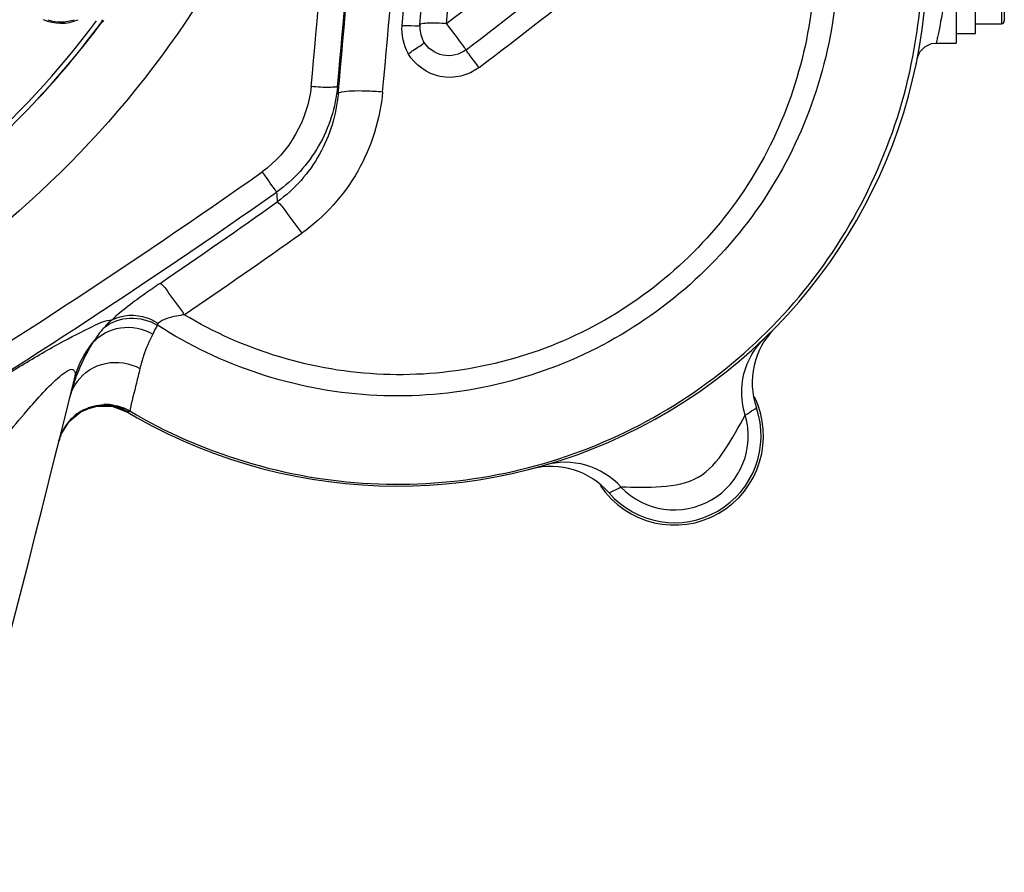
# Model space of a CAD drawing. Header units: millimetres. Extents: x 0 to 8410, y 0 to 5940.
# Tile 26 of 122: x 3013 to 3116, y 4994 to 5083. Entities that reach past the tile are written whole.
import ezdxf

# ---------------------------------------------------------------- set-up
doc = ezdxf.new("R2010")
doc.units = ezdxf.units.MM
doc.header["$LTSCALE"] = 462.55
for name, color, linetype in [('304102000017DXF_CONTINUOUS_LINE', 7, 'CONTINUOUS'), ('304102000021DXF_CONTINUOUS_LINE', 7, 'CONTINUOUS'), ('304104000095DXF_CONTINUOUS_LINE', 7, 'CONTINUOUS'), ('304104000156DXF_CONTINUOUS_LINE', 7, 'CONTINUOUS'), ('501023000067DXF_CONTINUOUS_LINE', 7, 'CONTINUOUS'), ('604006000002DXF_CONTINUOUS_LINE', 7, 'CONTINUOUS'), ('604007000001DXF_CONTINUOUS_LINE', 7, 'CONTINUOUS'), ('626001000001DXF_CONTINUOUS_LINE', 7, 'CONTINUOUS')]:
    doc.layers.add(name, color=color, linetype=linetype)

msp = doc.modelspace()

# ---------------------------------------------------------------- linework, layer by layer
at = {"layer": '304102000017DXF_CONTINUOUS_LINE', "color": 7, "linetype": 'Continuous'}
for centre, radius, start, end in [((3052.711, 5089.389), 55, 348.29376, 348.87363), ((3097.537, 5045.121), 8, 135.35889, 198.97855), ((3052.711, 5089.389), 55, 315.35889, 315.41394), ((3068.635, 5028.435), 8, 41.02145, 104.64111)]:
    msp.add_arc(centre, radius, start, end, dxfattribs=at)
at = {"layer": '304102000021DXF_CONTINUOUS_LINE', "color": 7, "linetype": 'Continuous'}
for p, q in [((3110.711, 5098.387), (3110.711, 5080.39)), ((3022.074, 5082.813), (3021.972, 5082.669)), ((3022.175, 5082.737), (3022.07, 5082.596)), ((3108.64, 5080.389), (3110.711, 5080.389)), ((3020.552, 5042.406), (3021.524, 5042.702)), ((3021.524, 5042.702), (3023.165, 5042.643)), ((3023.165, 5042.643), (3024.695, 5042.059)), ((3024.055, 5042.436), (3024.058, 5042.434)), ((3024.055, 5042.436), (3024.133, 5042.396)), ((3024.133, 5042.396), (3024.157, 5042.381)), ((3024.157, 5042.382), (3024.153, 5042.384)), ((3017.565, 5039.066), (3017.571, 5039.091))]:
    msp.add_line(p, q, dxfattribs=at)
at = {"layer": '304102000021DXF_CONTINUOUS_LINE', "color": 9, "linetype": 'Continuous'}
msp.add_line((3024.91, 5042.196), (3024.908, 5042.183), dxfattribs=at)
at = {"layer": '304102000021DXF_CONTINUOUS_LINE', "color": 7, "linetype": 'Continuous'}
for points in [[(3106.677, 5078.775), (3106.953, 5079.464), (3107.465, 5080.008), (3108.14, 5080.326), (3108.64, 5080.389)], [(3017.568, 5039.078), (3017.767, 5039.696), (3018.623, 5041.105), (3019.828, 5042.111), (3021.159, 5042.654), (3022.394, 5042.792), (3023.361, 5042.67), (3023.948, 5042.482), (3024.058, 5042.434)]]:
    msp.add_lwpolyline(points, dxfattribs=at)
at = {"layer": '304102000021DXF_CONTINUOUS_LINE', "color": 9, "linetype": 'Continuous'}
msp.add_lwpolyline([(3027.873, 5051.272), (3027.829, 5051.218), (3027.802, 5051.16), (3027.79, 5051.1)], dxfattribs=at)
for centre, radius, start, end in [((2047.097, 5170.447), 1009.954, 354.988713, 357.121737), ((2056.343, 5170.411), 1005.31, 354.97943, 357.116457), ((2039.925, 5170.749), 1008.295, 354.600867, 357.072743), ((2045.207, 5170.666), 1005.755, 354.59185, 357.065531), ((2024.73, 5170.929), 1026.298, 354.643372, 357.103608), ((2034.388, 5170.879), 1021.263, 354.631697, 357.097704), ((2638.53, 5636.219), 694.596, 307.129015, 309.750903), ((2637.148, 5637.203), 699.627, 307.167362, 309.789869), ((2636.221, 5637.858), 702.998, 307.192823, 309.815725), ((3051.774, 5089.395), 55.429, 350.01468, 355.23178), ((3257.511, 5092.583), 211.686, 184.52747, 184.73214), ((2634.935, 5639.378), 700.423, 297.041986, 305.199552), ((2636.004, 5638.928), 702.018, 296.993465, 305.148618), ((3306.857, 5083.322), 267.334, 183.94789, 184.16575), ((2622.293, 5651.798), 721.312, 304.23162, 305.409344), ((2625.092, 5649.807), 722.198, 304.15711, 305.335201), ((3043.339, 5042.352), 17.879, 161.82, 166.27961), ((3038.322, 5038.844), 20.2, 160.06295, 164.24913), ((3023.231, 5042.5), 4.674, 144.23054, 157.56818), ((3039.579, 5038.482), 21.507, 164.23024, 166.13752), ((3023.149, 5042.534), 4.586, 157.56304, 166.09971), ((3022.17, 5037.753), 4.996, 99.43021, 108.23426), ((3022.165, 5037.753), 4.996, 86.96197, 99.38229), ((3022.414, 5037.834), 5.028, 89.26635, 92.12831), ((3022.167, 5037.789), 4.959, 80.43798, 86.95327), ((3022.414, 5037.86), 5.001, 81.24716, 89.27053), ((3022.169, 5037.805), 4.944, 79.32549, 80.43161), ((3022.395, 5037.883), 4.974, 121.44636, 131.72087), ((3022.406, 5037.862), 4.997, 117.16494, 121.42395), ((3022.149, 5037.714), 5.036, 68.30991, 79.29791), ((3022.151, 5037.719), 5.031, 66.69686, 68.31299), ((3022.096, 5038.205), 4.662, 63.78498, 65.10883), ((3022.181, 5037.784), 4.96, 59.41198, 66.71204), ((3022.122, 5038.258), 4.603, 58.85661, 63.79337), ((3081.461, 5039.592), 7.67, 223.67692, 16.32307), ((3022.381, 5037.898), 4.954, 141.81608, 151.27189), ((3022.4, 5037.878), 4.981, 131.72399, 141.77372), ((3022.412, 5037.879), 4.99, 151.25446, 165.95229)]:
    msp.add_arc(centre, radius, start, end, dxfattribs=at)
at = {"layer": '304102000021DXF_CONTINUOUS_LINE', "color": 7, "linetype": 'Continuous'}
for centre, radius, start, end in [((2050.897, 5170.427), 1008, 354.984844, 357.119684), ((3052.711, 5089.389), 55, 238.71926, 355.77523), ((2944.85, 5140.351), 96.429, 322.36188, 323.20635), ((3058.027, 5082.046), 3, 174.98484, 209.76339), ((2944.838, 5140.364), 96.446, 316.60485, 322.36017), ((3097.537, 5045.121), 8, 135.35889, 198.97855), ((591.59, 5642.923), 2500, 342.136096, 346.171972), ((3081.461, 5039.592), 9, 221.02145, 18.97855), ((3068.635, 5028.435), 8, 41.02145, 104.64111)]:
    msp.add_arc(centre, radius, start, end, dxfattribs=at)
at = {"layer": '304102000021DXF_CONTINUOUS_LINE', "color": 9, "linetype": 'Continuous'}
for points, knots in [([(3109.556, 5085.953), (3109.488, 5085.195), (3109.332, 5083.851), (3109.039, 5082.269), (3108.868, 5081.333), (3108.71, 5080.805), (3108.736, 5080.611), (3108.607, 5080.381), (3108.64, 5080.389)], [0, 0, 0, 0, 0.404422, 0.7233148, 0.8417438, 0.9287787, 0.9820456, 1, 1, 1, 1]), ([(3032.296, 5084.996), (3024.03, 5071.948), (3001.165, 5049.364), (2970.654, 5039.322), (2955.269, 5037.876)], [0, 0, 0, 0, 0.4998916, 1, 1, 1, 1]), ([(3098.227, 5085.423), (3097.54, 5077.708), (3092.037, 5062.333), (3073.58, 5046.52), (3049.762, 5041.758), (3034.277, 5046.891), (3027.79, 5051.1)], [0, 0, 0, 0, 0.249717, 0.5002149, 0.75068, 1, 1, 1, 1]), ([(3095.832, 5085.424), (3095.214, 5078.246), (3090.205, 5063.931), (3073.283, 5048.973), (3051.242, 5044.074), (3036.73, 5048.457), (3030.58, 5052.187)], [0, 0, 0, 0, 0.2496646, 0.5001982, 0.7507256, 1, 1, 1, 1]), ([(3053.19, 5082.226), (3053.625, 5082.192), (3054.063, 5082.266), (3055.022, 5082.124), (3055.038, 5082.308)], [0, 0, 0, 0, 0.7027281, 1, 1, 1, 1]), ([(3055.038, 5082.308), (3055.045, 5082.389), (3055.422, 5082.453), (3056.223, 5082.53), (3057.147, 5082.483), (3057.796, 5082.433)], [0, 0, 0, 0, 0.0870697, 0.2999419, 1, 1, 1, 1]), ([(3059.824, 5079.688), (3059.756, 5079.802), (3059.081, 5080.721), (3058.405, 5081.634), (3057.796, 5082.433)], [0, 0, 0, 0, 0.1170265, 1, 1, 1, 1]), ([(3053.832, 5079.298), (3054.243, 5079.533), (3054.614, 5079.861), (3055.526, 5080.375), (3055.423, 5080.556)], [0, 0, 0, 0, 0.6942137, 1, 1, 1, 1]), ([(3059.824, 5079.688), (3059.168, 5079.19), (3057.348, 5078.736), (3055.828, 5079.847), (3055.423, 5080.556)], [0, 0, 0, 0, 0.5020519, 1, 1, 1, 1]), ([(3024.91, 5042.197), (3032.391, 5037.753), (3049.853, 5032.461), (3076.495, 5037.659), (3097.636, 5054.614), (3104.864, 5071.253), (3106.363, 5079.784)], [0, 0, 0, 0, 0.2501116, 0.50115, 0.7510316, 1, 1, 1, 1]), ([(3061.183, 5077.846), (3061.025, 5078.053), (3060.572, 5078.666), (3060.079, 5079.255), (3059.824, 5079.688)], [0, 0, 0, 0, 0.3413985, 1, 1, 1, 1]), ([(3061.183, 5077.846), (3060.086, 5077.013), (3057.045, 5076.255), (3054.509, 5078.113), (3053.832, 5079.298)], [0, 0, 0, 0, 0.5022434, 1, 1, 1, 1]), ([(3046.485, 5075.873), (3046.279, 5073.724), (3044.942, 5069.461), (3041.923, 5066.155), (3040.155, 5064.915)], [0, 0, 0, 0, 0.5000045, 1, 1, 1, 1]), ([(3046.485, 5075.873), (3046.456, 5075.798), (3046.091, 5075.809), (3045.282, 5075.73), (3044.384, 5075.821), (3043.747, 5075.876)], [0, 0, 0, 0, 0.0878305, 0.3027534, 1, 1, 1, 1]), ([(3046.546, 5075.12), (3046.587, 5075.262), (3047.195, 5075.365), (3048.061, 5075.458), (3049.527, 5075.442), (3050.588, 5075.38), (3051.171, 5075.332)], [0, 0, 0, 0, 0.0946535, 0.3098523, 0.6249003, 1, 1, 1, 1]), ([(3046.546, 5075.12), (3046.347, 5072.944), (3045.042, 5068.604), (3042.024, 5065.19), (3040.232, 5063.904)], [0, 0, 0, 0, 0.4975394, 1, 1, 1, 1]), ([(3051.171, 5075.332), (3050.902, 5072.465), (3049.144, 5066.766), (3045.139, 5062.322), (3042.781, 5060.65)], [0, 0, 0, 0, 0.4991023, 1, 1, 1, 1]), ([(3040.155, 5064.915), (3040.104, 5064.992), (3039.611, 5065.696), (3039.118, 5066.4), (3038.677, 5067.028)], [0, 0, 0, 0, 0.1075787, 1, 1, 1, 1]), ([(3040.232, 5063.904), (3040.605, 5063.655), (3041.365, 5062.445), (3042.237, 5061.404), (3042.781, 5060.65)], [0, 0, 0, 0, 0.325314, 1, 1, 1, 1]), ([(3028.06, 5055.438), (3027.55, 5055.091), (3025.841, 5053.892), (3024.138, 5052.66), (3023.076, 5051.639)], [0, 0, 0, 0, 0.2951078, 1, 1, 1, 1]), ([(3028.06, 5055.438), (3028.451, 5055.222), (3029.193, 5053.973), (3030.052, 5052.947), (3030.58, 5052.187)], [0, 0, 0, 0, 0.3255798, 1, 1, 1, 1]), ([(3023.076, 5051.639), (3024.124, 5052.231), (3026.037, 5052.269), (3027.501, 5051.516), (3027.873, 5051.272)], [0, 0, 0, 0, 0.7302644, 1, 1, 1, 1]), ([(3030.58, 5052.187), (3030.311, 5052.144), (3029.387, 5051.957), (3028.366, 5051.745), (3027.873, 5051.272)], [0, 0, 0, 0, 0.2852007, 1, 1, 1, 1]), ([(3009.088, 5044.107), (3010.543, 5045.018), (3013.379, 5046.756), (3017.379, 5049.137), (3020.542, 5050.714), (3022.394, 5051.637), (3023.076, 5051.639)], [0, 0, 0, 0, 0.3231907, 0.6275854, 0.8714964, 1, 1, 1, 1]), ([(3021.061, 5049.255), (3021.766, 5050.089), (3023.936, 5051.25), (3026.306, 5050.736), (3027.294, 5050.167)], [0, 0, 0, 0, 0.4891119, 1, 1, 1, 1]), ([(3022.264, 5050.872), (3023.011, 5051.449), (3024.965, 5052.128), (3026.94, 5051.596), (3027.79, 5051.1)], [0, 0, 0, 0, 0.4895172, 1, 1, 1, 1]), ([(3088.821, 5041.748), (3088.392, 5043.115), (3088.27, 5046.128), (3089.79, 5048.742), (3090.811, 5049.723)], [0, 0, 0, 0, 0.5028547, 1, 1, 1, 1]), ([(3019.439, 5045.232), (3020.126, 5046.185), (3022.344, 5047.599), (3024.919, 5047.174), (3025.97, 5046.592)], [0, 0, 0, 0, 0.4944031, 1, 1, 1, 1]), ([(3012.057, 5039.59), (3012.764, 5040.469), (3014.027, 5042.001), (3015.865, 5044.065), (3017.298, 5045.527), (3018.282, 5046.267), (3018.948, 5046.635), (3019.298, 5046.198), (3019.229, 5045.907), (3019.203, 5045.741)], [0, 0, 0, 0, 0.3151697, 0.5528709, 0.7789449, 0.8691812, 0.9215173, 0.953142, 1, 1, 1, 1]), ([(3019.203, 5045.741), (3019.195, 5045.686), (3019.174, 5045.572), (3019.148, 5045.46), (3019.134, 5045.402)], [0, 0, 0, 0, 0.4853439, 1, 1, 1, 1]), ([(3025.97, 5046.592), (3025.847, 5046.09), (3025.49, 5044.626), (3025.128, 5043.162), (3024.91, 5042.197)], [0, 0, 0, 0, 0.3430685, 1, 1, 1, 1]), ([(3017.568, 5039.076), (3017.926, 5040.514), (3020.152, 5043.191), (3023.619, 5042.923), (3024.908, 5042.183)], [0, 0, 0, 0, 0.4992036, 1, 1, 1, 1]), ([(3024.288, 5042.305), (3024.267, 5042.318), (3024.224, 5042.344), (3024.184, 5042.373), (3024.165, 5042.388)], [0, 0, 0, 0, 0.5050569, 1, 1, 1, 1]), ([(3024.503, 5042.197), (3024.467, 5042.214), (3024.394, 5042.248), (3024.323, 5042.285), (3024.288, 5042.305)], [0, 0, 0, 0, 0.4977951, 1, 1, 1, 1]), ([(3024.908, 5042.183), (3024.902, 5042.138), (3024.722, 5042.059), (3024.596, 5042.154), (3024.503, 5042.197)], [0, 0, 0, 0, 0.3050789, 1, 1, 1, 1]), ([(3075.914, 5034.296), (3078.607, 5034.314), (3084.827, 5033.763), (3087.458, 5039.425), (3088.821, 5041.748)], [0, 0, 0, 0, 0.4999744, 1, 1, 1, 1]), ([(3088.821, 5041.748), (3089.114, 5041.933), (3089.456, 5042.23), (3089.906, 5042.424), (3089.972, 5042.519)], [0, 0, 0, 0, 0.7490677, 1, 1, 1, 1]), ([(3075.914, 5034.296), (3074.945, 5035.351), (3072.396, 5036.963), (3069.373, 5036.954), (3068.012, 5036.56)], [0, 0, 0, 0, 0.5028554, 1, 1, 1, 1]), ([(3074.671, 5033.685), (3074.698, 5033.695), (3075.11, 5033.906), (3075.531, 5034.095), (3075.914, 5034.296)], [0, 0, 0, 0, 0.0627983, 1, 1, 1, 1])]:
    msp.add_open_spline(points, degree=3, knots=knots, dxfattribs=at)
for points in [[(3053.832, 5079.298), (3053.336, 5080.165), (3053.103, 5081.23), (3053.19, 5082.226)], [(3043.747, 5075.876), (3043.427, 5072.492), (3041.454, 5068.987), (3038.677, 5067.028)], [(3022.264, 5050.872), (3021.818, 5050.371), (3021.429, 5049.817), (3021.061, 5049.255)], [(3023.076, 5051.639), (3022.799, 5051.418), (3022.495, 5051.198), (3022.325, 5050.887)], [(3027.79, 5051.1), (3027.607, 5050.799), (3027.458, 5050.478), (3027.294, 5050.167)], [(3027.294, 5050.167), (3026.917, 5049.451), (3026.606, 5048.698), (3026.352, 5047.93)], [(3019.134, 5045.402), (3019.477, 5046.797), (3020.152, 5048.144), (3021.061, 5049.255)], [(3021.061, 5049.255), (3020.355, 5048.154), (3019.78, 5046.961), (3019.333, 5045.732)], [(3020.124, 5042.308), (3020.769, 5042.639), (3021.503, 5042.831), (3022.227, 5042.858)], [(3023.175, 5042.803), (3023.781, 5042.71), (3024.379, 5042.501), (3024.91, 5042.196)]]:
    msp.add_open_spline(points, degree=3, dxfattribs=at)
at = {"layer": '304104000095DXF_CONTINUOUS_LINE', "color": 7, "linetype": 'Continuous'}
for radius, start, end in [(95, 275.74871, 323.52057), (94.5, 275.78848, 323.24359)]:
    msp.add_arc((2945.767, 5139.258), radius, start, end, dxfattribs=at)
at = {"layer": '304104000156DXF_CONTINUOUS_LINE', "color": 7, "linetype": 'Continuous'}
msp.add_arc((3081.461, 5039.592), 9.25, 213.69178, 26.18704, dxfattribs=at)
at = {"layer": '501023000067DXF_CONTINUOUS_LINE', "color": 7, "linetype": 'Continuous'}
msp.add_arc((3017.769, 5086.945), 4.36, 251.95876, 288.52139, dxfattribs=at)
at = {"layer": '604006000002DXF_CONTINUOUS_LINE', "color": 7, "linetype": 'Continuous'}
msp.add_arc((3017.769, 5086.945), 4.5, 245.84417, 293.3101, dxfattribs=at)
at = {"layer": '604007000001DXF_CONTINUOUS_LINE', "color": 7, "linetype": 'Continuous'}
for p, q in [((3112.711, 5081.389), (3112.711, 5097.389)), ((3110.711, 5081.389), (3112.711, 5081.389))]:
    msp.add_line(p, q, dxfattribs=at)
at = {"layer": '626001000001DXF_CONTINUOUS_LINE', "color": 9, "linetype": 'Continuous'}
msp.add_line((3115.411, 5096.389), (3115.411, 5082.389), dxfattribs=at)
at = {"layer": '626001000001DXF_CONTINUOUS_LINE', "color": 7, "linetype": 'Continuous'}
for p, q in [((3115.711, 5096.089), (3115.711, 5082.689)), ((3112.711, 5082.389), (3115.411, 5082.389))]:
    msp.add_line(p, q, dxfattribs=at)
msp.add_arc((3115.411, 5082.689), 0.3, 270, 360, dxfattribs=at)

doc.saveas('drawing.dxf')
